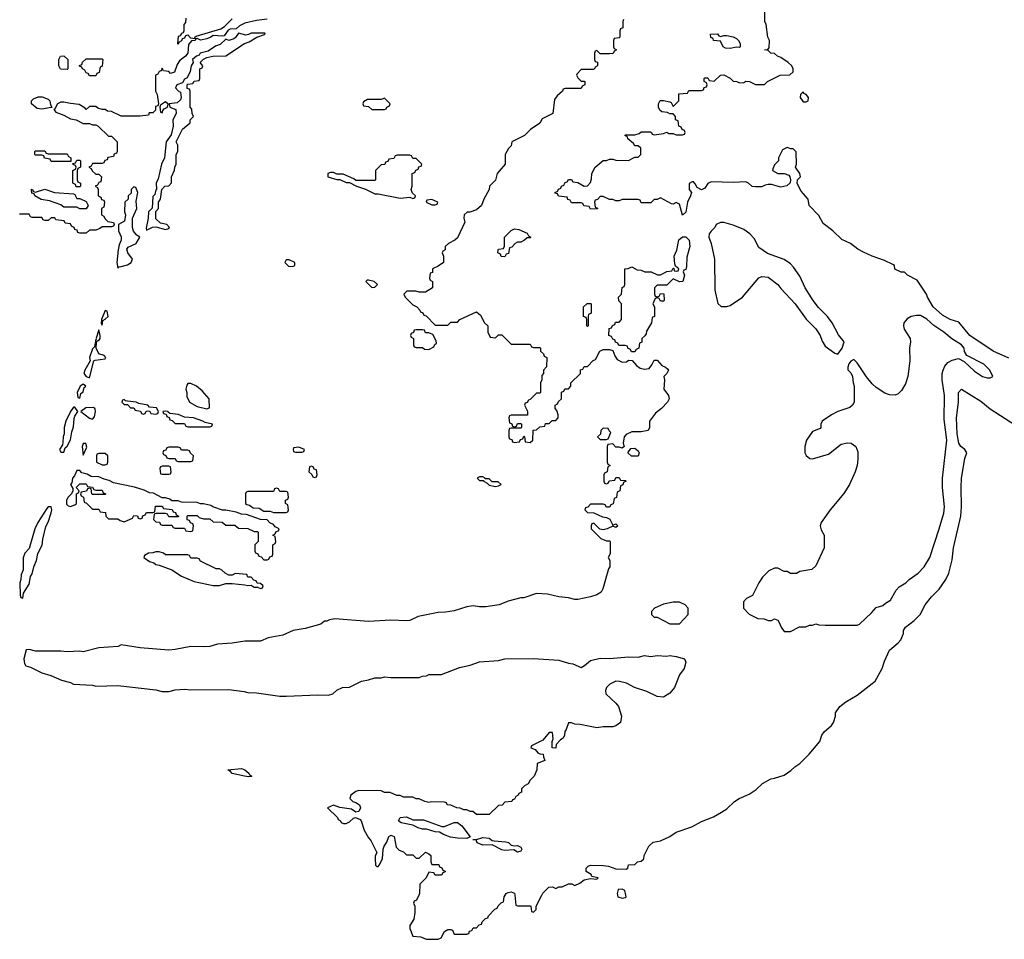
# Model space of a CAD drawing. Header units: inches. Extents: x 2792272 to 2951639, y 860504 to 1033803.
# Tile 50 of 209: x 2820631 to 2826839, y 1009722 to 1015521. Entities that reach past the tile are written whole.
import ezdxf

# ---------------------------------------------------------------- set-up
doc = ezdxf.new("R2010")
doc.units = ezdxf.units.IN
doc.header["$MEASUREMENT"] = 0
doc.layers.add('C8020', color=7, linetype='Continuous')
doc.layers.add('C8021', color=7, linetype='Continuous')

msp = doc.modelspace()

# ---------------------------------------------------------------- linework, layer by layer
at = {"layer": 'C8020', "color": 4, "elevation": 12}
for points in [[(2823147.1, 1010000), (2823131.6, 1009968.4), (2823118, 1009962), (2823114, 1009950), (2823122, 1009930), (2823122, 1009890), (2823114.8, 1009850), (2823091.3, 1009810), (2823091.3, 1009790), (2823110, 1009742), (2823156.9, 1009736.9), (2823196.4, 1009723.6), (2823270, 1009722), (2823288.4, 1009731.6), (2823309.4, 1009770.6), (2823330, 1009784.7), (2823350, 1009784.7), (2823358.8, 1009778.8), (2823370, 1009754), (2823450, 1009754), (2823462, 1009758), (2823467.3, 1009772.7), (2823482, 1009778), (2823490, 1009794), (2823510, 1009794), (2823527.3, 1009812.7), (2823542, 1009818), (2823547.3, 1009832.7), (2823567.3, 1009852.7), (2823582, 1009858), (2823586, 1009870), (2823627.3, 1009912.7), (2823642, 1009918), (2823647.3, 1009932.7), (2823667.3, 1009952.7), (2823682, 1009958), (2823686, 1009990), (2823692, 1010000)], [(2823751.5, 1010000), (2823758, 1009938), (2823770, 1009934), (2823850, 1009934), (2823854, 1009930), (2823858, 1009898), (2823870, 1009894), (2823886, 1009910), (2823886, 1009930), (2823922.7, 1010000)], [(2824400, 1010000), (2824402, 1009990), (2824430, 1009981), (2824450, 1009986), (2824455.3, 1009990), (2824453, 1010000)]]:
    msp.add_lwpolyline(points, dxfattribs=at)
at = {"layer": 'C8021', "color": 4, "elevation": 12}
for points in [[(2826866.5, 1013386.5), (2826769.2, 1013430), (2826621.2, 1013530), (2826552.5, 1013612.5), (2826498, 1013630), (2826450, 1013657.2), (2826389.2, 1013710), (2826355.3, 1013770), (2826348.7, 1013790), (2826290, 1013878), (2826229.1, 1013909.1), (2826210, 1013928), (2826188.9, 1013928.9), (2826148.4, 1013948.4), (2826146, 1013970), (2826136.4, 1013976.4), (2826083.1, 1014003.1), (2826006, 1014030), (2825950, 1014055.3), (2825914.6, 1014074.6), (2825868.9, 1014108.9), (2825814.6, 1014134.6), (2825758, 1014190), (2825696.4, 1014236.4), (2825670, 1014286), (2825608.4, 1014348.4), (2825602, 1014390), (2825558.7, 1014438.7), (2825540.9, 1014470), (2825533.2, 1014490), (2825534, 1014510), (2825552.7, 1014530), (2825548.7, 1014550), (2825522, 1014590), (2825528, 1014610), (2825527.3, 1014687.3), (2825507.3, 1014707.3), (2825492.7, 1014707.3), (2825470, 1014715.3), (2825439.6, 1014700.4), (2825414, 1014650), (2825414, 1014630), (2825390, 1014606), (2825379.6, 1014580.4), (2825378, 1014570), (2825410, 1014551.3), (2825450, 1014551), (2825479.9, 1014539.9), (2825487.3, 1014530), (2825491.3, 1014510), (2825488, 1014492), (2825467, 1014473), (2825430, 1014463.7), (2825370, 1014482), (2825350, 1014482), (2825330, 1014478), (2825310, 1014466), (2825270, 1014466), (2825248.4, 1014468.4), (2825226, 1014490), (2825210, 1014498), (2825130, 1014494), (2824990, 1014498), (2824970, 1014488), (2824950, 1014458), (2824930, 1014448.7), (2824903.1, 1014463.1), (2824890, 1014486), (2824878, 1014498), (2824870, 1014498), (2824852.7, 1014487.3), (2824852, 1014450), (2824866, 1014430), (2824861, 1014410), (2824840.7, 1014370), (2824830, 1014306), (2824810, 1014288), (2824790, 1014358), (2824770, 1014368), (2824750, 1014358), (2824740.4, 1014360.4), (2824670, 1014398), (2824650, 1014386), (2824630, 1014386), (2824610, 1014366), (2824550, 1014366), (2824542, 1014382), (2824530, 1014386), (2824430, 1014386), (2824410, 1014378), (2824390, 1014378), (2824370, 1014386), (2824350, 1014386), (2824310, 1014406), (2824290, 1014406), (2824272.7, 1014387.3), (2824258, 1014382), (2824254, 1014370), (2824258, 1014338), (2824272.7, 1014332.7), (2824272.7, 1014327.3), (2824230, 1014326), (2824222, 1014342), (2824187.3, 1014347.3), (2824182, 1014362), (2824170, 1014366), (2824110, 1014366), (2824102, 1014382), (2824087.3, 1014387.3), (2824082, 1014402), (2824027.3, 1014407.3), (2824022, 1014422), (2824007.3, 1014427.3), (2824007.3, 1014432.7), (2824022, 1014438), (2824027.3, 1014452.7), (2824042, 1014458), (2824046, 1014470), (2824062, 1014478), (2824070, 1014494), (2824082, 1014498), (2824090, 1014514), (2824110, 1014514), (2824118, 1014498), (2824150, 1014494), (2824190, 1014472), (2824210, 1014474), (2824230, 1014494), (2824236.4, 1014516.4), (2824238, 1014550), (2824258, 1014590), (2824310, 1014632), (2824330, 1014632), (2824350, 1014642), (2824370, 1014642), (2824390, 1014634), (2824470, 1014632), (2824510, 1014654), (2824530, 1014654), (2824546, 1014670), (2824546, 1014710), (2824530, 1014726), (2824510, 1014726), (2824500.4, 1014740.4), (2824466, 1014770), (2824462, 1014782), (2824446, 1014790), (2824450, 1014794), (2824510, 1014794), (2824536.4, 1014803.6), (2824550, 1014814), (2824607.3, 1014812.7), (2824614, 1014810), (2824618, 1014798), (2824630, 1014794), (2824690, 1014802), (2824710, 1014812), (2824723.6, 1014803.6), (2824750, 1014802), (2824770, 1014794), (2824810, 1014794), (2824822, 1014798), (2824826, 1014810), (2824822, 1014822), (2824807.3, 1014827.3), (2824802, 1014842), (2824786, 1014850), (2824782, 1014882), (2824766, 1014890), (2824766, 1014910), (2824750, 1014926), (2824730, 1014926), (2824715.3, 1014935.3), (2824680.4, 1014940.4), (2824666, 1014950), (2824658, 1014970), (2824658, 1014990), (2824668, 1015012), (2824690, 1015012), (2824730, 1015002), (2824738, 1014998), (2824750, 1014974), (2824786, 1015010), (2824787.3, 1015052.7), (2824842, 1015058), (2824850, 1015074), (2824930, 1015074), (2824942, 1015078), (2824947.3, 1015092.7), (2824962, 1015098), (2824966, 1015110), (2824962, 1015122), (2824946, 1015130), (2824946, 1015150), (2824950, 1015154), (2824970, 1015154), (2824978, 1015138), (2825010, 1015134), (2825048.4, 1015171.6), (2825070, 1015172), (2825110, 1015152), (2825130, 1015132), (2825151.6, 1015131.6), (2825170, 1015122), (2825196.4, 1015123.6), (2825210, 1015134), (2825231.6, 1015131.6), (2825270, 1015112), (2825327.3, 1015112.7), (2825346, 1015130), (2825426, 1015170), (2825487.3, 1015172.7), (2825507.3, 1015192.7), (2825508, 1015210), (2825498, 1015230), (2825475.3, 1015250), (2825430, 1015282), (2825408, 1015290), (2825390, 1015308), (2825366, 1015310), (2825350, 1015326), (2825326, 1015330), (2825347.3, 1015332.7), (2825356.4, 1015343.6), (2825358, 1015390), (2825348, 1015410), (2825338, 1015490), (2825328, 1015510), (2825328, 1015570)], [(2822190, 1015524.9), (2822123.7, 1015516.3), (2822050, 1015498.8), (2822017.5, 1015482.5), (2821996, 1015464), (2821958.6, 1015461.4), (2821945.6, 1015454.4), (2821920.4, 1015419.6), (2821910, 1015416), (2821850, 1015421), (2821835.3, 1015410), (2821810, 1015400.7), (2821770, 1015392), (2821750, 1015402), (2821740.4, 1015399.6), (2821738, 1015390), (2821713.6, 1015386.4), (2821695.1, 1015364.9), (2821691.3, 1015308.7), (2821676, 1015290), (2821639.3, 1015260.7), (2821622.5, 1015237.5), (2821606, 1015190), (2821582, 1015182), (2821570, 1015194), (2821538, 1015198), (2821530, 1015214), (2821522, 1015198), (2821510, 1015194), (2821502, 1015178), (2821486, 1015170), (2821486, 1015070), (2821498, 1015050), (2821506, 1014990), (2821502, 1014978), (2821487.3, 1014972.7), (2821486, 1014950), (2821470, 1014934), (2821447.3, 1014932.7), (2821442, 1014918), (2821390, 1014912), (2821270, 1014912), (2821210, 1014942), (2821183.6, 1014943.6), (2821170, 1014954), (2821150, 1014954), (2821123.6, 1014963.6), (2821110, 1014974), (2821070, 1014974), (2821050, 1014954), (2821043.6, 1014963.6), (2821006, 1014986), (2820950, 1014991.3), (2820910, 1015001), (2820890, 1015001), (2820869.1, 1014990.9), (2820850, 1014954), (2820846, 1014954), (2820858, 1014938), (2820910, 1014919), (2820950, 1014895.3), (2820986, 1014890), (2821030, 1014866), (2821070, 1014866), (2821090, 1014858), (2821110, 1014858), (2821126, 1014850), (2821190, 1014786), (2821210, 1014786), (2821246, 1014750), (2821246, 1014690), (2821242, 1014678), (2821227.3, 1014672.7), (2821222, 1014658), (2821187.3, 1014652.7), (2821182, 1014638), (2821167.3, 1014632.7), (2821162, 1014618), (2821150, 1014614), (2821090, 1014614), (2821082, 1014598), (2821066, 1014590), (2821082, 1014582), (2821087.3, 1014567.3), (2821110, 1014546), (2821130, 1014546), (2821146, 1014530), (2821142, 1014498), (2821130, 1014494), (2821122, 1014478), (2821106, 1014470), (2821122, 1014462), (2821126, 1014450), (2821126, 1014410), (2821142, 1014402), (2821147.3, 1014387.3), (2821162, 1014382), (2821166, 1014370), (2821162, 1014338), (2821146, 1014330), (2821146, 1014290), (2821162, 1014282), (2821167.3, 1014267.3), (2821187.3, 1014247.3), (2821222, 1014242), (2821226, 1014230), (2821222, 1014218), (2821210, 1014214), (2821150, 1014214), (2821136.4, 1014203.6), (2821110, 1014194), (2821070, 1014194), (2821050, 1014174), (2821010, 1014174), (2820998, 1014178), (2820992.7, 1014192.7), (2820978, 1014198), (2820974, 1014210), (2820958, 1014218), (2820950, 1014234), (2820918, 1014238), (2820911.6, 1014251.6), (2820858, 1014258), (2820851.6, 1014271.6), (2820828.4, 1014271.6), (2820810, 1014254), (2820790, 1014254), (2820778, 1014258), (2820770, 1014274), (2820710, 1014274), (2820698, 1014278), (2820690, 1014294), (2820630, 1014294)], [(2824438, 1015522), (2824434, 1015510), (2824434, 1015470), (2824418, 1015462), (2824414, 1015450), (2824414, 1015410), (2824410, 1015406), (2824378, 1015402), (2824374, 1015390), (2824374, 1015350), (2824378, 1015338), (2824394, 1015330), (2824378, 1015322), (2824371.6, 1015308.4), (2824350, 1015306), (2824290, 1015306), (2824270, 1015326), (2824258, 1015322), (2824254, 1015310), (2824254, 1015270), (2824258, 1015258), (2824272.7, 1015252.7), (2824274, 1015230), (2824258, 1015222), (2824254, 1015210), (2824247.3, 1015207.3), (2824170, 1015206), (2824143.6, 1015176.4), (2824142, 1015170), (2824150, 1015154), (2824170, 1015134), (2824190, 1015134), (2824194, 1015130), (2824194, 1015110), (2824178, 1015102), (2824170, 1015086), (2824070, 1015086), (2824058, 1015082), (2824054, 1015070), (2824019.6, 1015040.4), (2824003.6, 1015016.4), (2823991.1, 1014928.9), (2823925.4, 1014894.6), (2823910.8, 1014869.2), (2823851.6, 1014828.4), (2823814, 1014790), (2823734, 1014750), (2823730, 1014726), (2823711.6, 1014708.4), (2823692, 1014670), (2823691.3, 1014610), (2823642, 1014550), (2823630, 1014508), (2823592, 1014470), (2823591.3, 1014450), (2823558, 1014390), (2823542, 1014350), (2823510, 1014322), (2823468, 1014308), (2823452, 1014308), (2823434, 1014290), (2823432, 1014270), (2823436.9, 1014243.1), (2823390, 1014146), (2823374, 1014130), (2823334, 1014110), (2823314, 1014090), (2823314, 1014070), (2823298, 1014062), (2823294, 1014050), (2823302, 1014030), (2823302, 1013990), (2823270, 1013966), (2823234, 1013950), (2823232.7, 1013927.3), (2823218, 1013922), (2823214, 1013890), (2823218, 1013878), (2823234, 1013870), (2823234, 1013830), (2823190, 1013802), (2823150, 1013802), (2823128.4, 1013808.4), (2823071.6, 1013808.4), (2823052, 1013790), (2823062, 1013770), (2823085.4, 1013745.4), (2823110, 1013722), (2823134, 1013710), (2823154, 1013690), (2823158, 1013678), (2823172.7, 1013672.7), (2823178, 1013658), (2823192.7, 1013652.7), (2823250, 1013594), (2823330, 1013594), (2823350, 1013614), (2823390, 1013614), (2823406, 1013630), (2823510, 1013678), (2823536.9, 1013656.9), (2823562, 1013610), (2823582, 1013590), (2823582, 1013550), (2823598, 1013518), (2823630, 1013514), (2823650, 1013534), (2823670, 1013534), (2823730, 1013474), (2823850, 1013474), (2823858, 1013458), (2823870, 1013454), (2823910, 1013454), (2823914, 1013450), (2823914, 1013430), (2823932.7, 1013412.7), (2823938, 1013398), (2823954, 1013390), (2823952.7, 1013332.7), (2823934, 1013310), (2823934, 1013290), (2823923.6, 1013276.4), (2823922, 1013250), (2823914, 1013230), (2823914, 1013170), (2823910, 1013166), (2823890, 1013166), (2823850, 1013126), (2823838, 1013122), (2823830, 1013106), (2823818, 1013102), (2823814, 1013090), (2823831.6, 1013051.6), (2823832.7, 1013027.3), (2823730, 1013026), (2823718, 1013022), (2823714, 1013010), (2823718, 1012978), (2823732.7, 1012972.7), (2823738, 1012958), (2823750, 1012954), (2823762, 1012958), (2823770, 1012974), (2823790, 1012974), (2823794, 1012970), (2823794, 1012950), (2823790, 1012946), (2823730, 1012946), (2823718, 1012942), (2823714, 1012930), (2823714, 1012890), (2823718, 1012878), (2823732.7, 1012872.7), (2823738, 1012858), (2823750, 1012854), (2823782, 1012858), (2823787.3, 1012872.7), (2823802, 1012878), (2823810, 1012894), (2823814, 1012890), (2823818, 1012858), (2823850, 1012854), (2823866, 1012870), (2823867.3, 1012932.7), (2823890, 1012934), (2823910, 1012954), (2823942, 1012958), (2823946, 1012974), (2823970, 1012974), (2823987.3, 1012992.7), (2824010, 1012994), (2824026, 1013010), (2824026, 1013030), (2824016.4, 1013056.4), (2824006, 1013070), (2824006, 1013090), (2824022, 1013098), (2824027.3, 1013112.7), (2824046, 1013130), (2824047.3, 1013172.7), (2824062, 1013178), (2824067.3, 1013192.7), (2824090, 1013194), (2824106, 1013210), (2824106, 1013230), (2824166, 1013290), (2824167.3, 1013312.7), (2824182, 1013318), (2824190, 1013334), (2824210, 1013334), (2824247.3, 1013372.7), (2824262, 1013378), (2824288, 1013430), (2824310, 1013442), (2824350, 1013442), (2824370, 1013434), (2824382, 1013402), (2824398, 1013378), (2824430, 1013362), (2824456.4, 1013363.6), (2824470, 1013374), (2824492.7, 1013372.7), (2824519.6, 1013339.6), (2824542.8, 1013322.8), (2824570, 1013318), (2824599, 1013321), (2824616.4, 1013343.6), (2824630, 1013374), (2824650, 1013374), (2824679.8, 1013339.8), (2824702, 1013330), (2824717.3, 1013317.3), (2824721, 1013310), (2824710.8, 1013290), (2824691.3, 1013270), (2824696, 1013250), (2824691.3, 1013190), (2824722, 1013150), (2824724.7, 1013130), (2824716, 1013110), (2824678, 1013070), (2824639.8, 1013040.2), (2824602, 1012990), (2824602, 1012950), (2824594, 1012930), (2824550, 1012922), (2824490, 1012922), (2824454.4, 1012905.6), (2824441, 1012890), (2824436, 1012850), (2824442, 1012830), (2824430, 1012818), (2824410, 1012826), (2824390, 1012826), (2824370, 1012846), (2824338, 1012842), (2824334, 1012830), (2824334, 1012730), (2824338, 1012718), (2824354, 1012710), (2824338, 1012702), (2824334, 1012670), (2824318, 1012662), (2824314, 1012650), (2824314, 1012610), (2824318, 1012598), (2824330, 1012594), (2824342, 1012598), (2824347.3, 1012612.7), (2824382, 1012618), (2824390, 1012634), (2824410, 1012634), (2824418, 1012618), (2824450, 1012614), (2824454, 1012610), (2824438, 1012602), (2824432.7, 1012587.3), (2824418, 1012582), (2824414, 1012550), (2824398, 1012542), (2824392.7, 1012507.3), (2824378, 1012502), (2824372.7, 1012467.3), (2824358, 1012462), (2824350, 1012446), (2824330, 1012446), (2824322, 1012462), (2824310, 1012466), (2824230, 1012466), (2824212.7, 1012447.3), (2824198, 1012442), (2824194, 1012430), (2824210, 1012414), (2824250, 1012412), (2824305.4, 1012385.4), (2824330, 1012382), (2824351.1, 1012371.1), (2824370, 1012334), (2824390, 1012342), (2824402, 1012330), (2824390, 1012318), (2824370, 1012328), (2824334, 1012310), (2824310, 1012304), (2824288, 1012308), (2824250, 1012346), (2824238, 1012342), (2824234, 1012330), (2824234, 1012310), (2824294, 1012250), (2824330, 1012234), (2824350, 1012234), (2824354, 1012230), (2824352.7, 1012152.7), (2824342, 1012130), (2824352, 1012110), (2824351.3, 1012070), (2824342.8, 1012057.2), (2824307.1, 1011932.9), (2824296, 1011910), (2824270, 1011894), (2824230, 1011881.2), (2824150, 1011863.7), (2824130, 1011864.5), (2824090, 1011876), (2824030, 1011881.2), (2823958, 1011898), (2823890, 1011902), (2823810, 1011875.3), (2823790, 1011875.3), (2823710, 1011854), (2823654, 1011830), (2823570, 1011818), (2823530, 1011818), (2823490, 1011825.2), (2823450, 1011819.3), (2823370, 1011793.2), (2823315.9, 1011784.1), (2823270, 1011782.7), (2823143.4, 1011756.6), (2823090, 1011733.2), (2823070, 1011729.3), (2822970, 1011735.1), (2822830, 1011727), (2822616.9, 1011743.1), (2822583.6, 1011736.4), (2822567.3, 1011727.3), (2822552.7, 1011727.3), (2822530, 1011708.7), (2822430, 1011682), (2822354, 1011670), (2822290, 1011639), (2822198, 1011622), (2822150, 1011601.2), (2822050, 1011601.2), (2821970, 1011589.2), (2821876.9, 1011583.1), (2821830, 1011569), (2821790, 1011565.2), (2821710, 1011569), (2821610, 1011549.2), (2821570, 1011546), (2821390, 1011559), (2821270, 1011578), (2821250.9, 1011569.1), (2821130, 1011559), (2821030, 1011535.3), (2821010, 1011539), (2820930, 1011534), (2820890, 1011539), (2820730, 1011539), (2820690, 1011548.7), (2820672, 1011548), (2820657.3, 1011490), (2820660.7, 1011460.7), (2820670, 1011446), (2820698, 1011438), (2820770, 1011402.8), (2820826.4, 1011386.4), (2820895.3, 1011355.3), (2820950, 1011341), (2820970, 1011331.3), (2821090, 1011324.7), (2821110, 1011318), (2821250, 1011322.8), (2821490, 1011294.8), (2821530, 1011284.7), (2821570, 1011284.7), (2821610, 1011294.8), (2821670, 1011298.8), (2821710, 1011294.8), (2821950, 1011297.3), (2822045.4, 1011285.4), (2822070, 1011278), (2822123.1, 1011276.9), (2822270, 1011256), (2822310, 1011254.8), (2822510, 1011264), (2822578, 1011262), (2822606, 1011270), (2822630, 1011294), (2822666, 1011310), (2822710, 1011312), (2822786, 1011350), (2822830, 1011358), (2822870, 1011371.3), (2822910, 1011371.3), (2822930, 1011378), (2822970, 1011372), (2823150, 1011372), (2823170, 1011382), (2823196.4, 1011383.6), (2823210, 1011392), (2823290, 1011391.3), (2823403.2, 1011436.8), (2823470, 1011450.8), (2823530, 1011470.6), (2823650, 1011480.7), (2823690, 1011490.7), (2823870, 1011493.4), (2824030, 1011482.8), (2824090, 1011462.8), (2824118.8, 1011458.8), (2824170, 1011436), (2824191.9, 1011448.1), (2824230, 1011481), (2824290, 1011494), (2824350, 1011493), (2824470, 1011503.8), (2824530, 1011501), (2824570, 1011511), (2824610, 1011506), (2824650, 1011511), (2824710, 1011506.8), (2824730, 1011510.8), (2824770, 1011506), (2824822, 1011490), (2824830.8, 1011470), (2824821, 1011430), (2824790.6, 1011389.4), (2824758.8, 1011310), (2824730, 1011274), (2824690, 1011249.2), (2824650, 1011254), (2824584.1, 1011284.1), (2824508, 1011310), (2824456.5, 1011336.5), (2824411.6, 1011348.4), (2824390, 1011348.7), (2824352, 1011330), (2824331.1, 1011308.9), (2824324.7, 1011290), (2824326, 1011270), (2824390, 1011211), (2824406, 1011190), (2824426, 1011130), (2824418, 1011090), (2824390, 1011068.7), (2824370, 1011062), (2824310, 1011062), (2824270, 1011055.3), (2824163.6, 1011076.4), (2824130, 1011078), (2824110, 1011086), (2824090, 1011086), (2824076, 1011044), (2824066.8, 1011033.2), (2824066, 1011010), (2824058, 1010990), (2824040.7, 1010979.3), (2824014, 1010950), (2824010, 1010928), (2823988.7, 1010930), (2823988, 1010970), (2823994.6, 1010985.4), (2823990, 1011026), (2823970, 1011026), (2823930, 1010978), (2823858, 1010942), (2823854, 1010930), (2823879.8, 1010919.8), (2823898, 1010898), (2823911, 1010891), (2823932, 1010890), (2823932.7, 1010872.7), (2823942, 1010850), (2823894, 1010830), (2823892, 1010790), (2823874, 1010750), (2823850, 1010726), (2823836.9, 1010703.1), (2823814, 1010690), (2823794, 1010670), (2823794, 1010650), (2823778, 1010642), (2823774, 1010630), (2823758, 1010622), (2823750, 1010606), (2823738, 1010602), (2823734, 1010590), (2823690, 1010586), (2823672.7, 1010567.3), (2823650, 1010566), (2823590, 1010508), (2823510, 1010509), (2823487.3, 1010527.3), (2823470, 1010528), (2823450, 1010538), (2823430, 1010538), (2823408.7, 1010548.7), (2823386, 1010550), (2823348, 1010568), (2823326, 1010570), (2823322, 1010582), (2823310, 1010586), (2823228, 1010588), (2823210, 1010584), (2823186, 1010590), (2823148.7, 1010608.7), (2823131.3, 1010608.7), (2823110, 1010618), (2823050, 1010618), (2823030, 1010628), (2823008.9, 1010628.9), (2822967.3, 1010647.3), (2822930, 1010648.7), (2822910, 1010658), (2822770, 1010659.3), (2822750, 1010654), (2822718, 1010630), (2822711.3, 1010610), (2822730.7, 1010590.7), (2822750, 1010584.9), (2822773.4, 1010570), (2822778.8, 1010550), (2822770, 1010528.7), (2822750, 1010524), (2822722.7, 1010542.7), (2822650, 1010553.6), (2822610, 1010568.7), (2822572, 1010550), (2822634, 1010490), (2822638, 1010478), (2822654, 1010470), (2822658, 1010458), (2822672.7, 1010452.7), (2822690, 1010452), (2822710, 1010462), (2822734.6, 1010485.4), (2822748.9, 1010491.1), (2822778, 1010478), (2822784.7, 1010470), (2822802, 1010410), (2822830, 1010362), (2822845.4, 1010345.4), (2822882, 1010270), (2822872.7, 1010247.3), (2822872, 1010230), (2822874, 1010190), (2822882, 1010182), (2822890, 1010182), (2822898, 1010190), (2822918, 1010230), (2822922, 1010290), (2822928.7, 1010310), (2822944.7, 1010335.3), (2822958, 1010370), (2822970, 1010378), (2822990.9, 1010370.9), (2823003.6, 1010303.6), (2823023.6, 1010283.6), (2823050, 1010274), (2823070, 1010254), (2823110, 1010254), (2823130, 1010234), (2823150, 1010234), (2823190, 1010272), (2823210, 1010262), (2823222, 1010250), (2823222, 1010210), (2823230, 1010194), (2823272.7, 1010192.7), (2823278, 1010178), (2823292.7, 1010172.7), (2823298, 1010158), (2823312.7, 1010152.7), (2823312.7, 1010147.3), (2823298, 1010142), (2823290, 1010126), (2823250, 1010126), (2823242, 1010142), (2823210, 1010146), (2823194, 1010110), (2823154, 1010070), (2823152, 1010010), (2823147.1, 1010000)], [(2821678, 1015530), (2821676.4, 1015503.6), (2821666, 1015490), (2821666, 1015450), (2821662, 1015438), (2821650, 1015434), (2821642, 1015418), (2821630, 1015414), (2821626, 1015370), (2821630, 1015366), (2821638, 1015382), (2821654, 1015390), (2821658, 1015402), (2821672.7, 1015407.3), (2821678, 1015422), (2821690, 1015426), (2821707.3, 1015407.3), (2821738, 1015402), (2821734, 1015410), (2821743.6, 1015416.4), (2821898, 1015462), (2821922, 1015478), (2821970, 1015526)], [(2823922.7, 1010000), (2823930, 1010014), (2823966, 1010050), (2823990, 1010052), (2824010, 1010042), (2824030, 1010052), (2824050, 1010052), (2824090, 1010071.3), (2824111.1, 1010071.1), (2824130, 1010062), (2824163.1, 1010076.9), (2824190, 1010096), (2824230, 1010104.7), (2824270, 1010102), (2824274.6, 1010105.4), (2824278, 1010110), (2824238, 1010118), (2824234, 1010130), (2824202.7, 1010150), (2824202, 1010170), (2824215.9, 1010184.1), (2824230, 1010190.3), (2824310, 1010187.4), (2824342.8, 1010182.8), (2824390, 1010166.4), (2824455.3, 1010164.7), (2824466, 1010170), (2824468.4, 1010191.6), (2824510, 1010194), (2824526, 1010210), (2824550, 1010214), (2824566, 1010230), (2824568, 1010250), (2824598, 1010310), (2824624.7, 1010335.3), (2824670, 1010342), (2824730, 1010371.3), (2824770, 1010398), (2824869.1, 1010430.9), (2824930, 1010464.7), (2825004.7, 1010495.3), (2825056.5, 1010523.5), (2825090, 1010544.7), (2825138, 1010590), (2825168, 1010610), (2825230, 1010638), (2825273.6, 1010666.4), (2825314.6, 1010705.4), (2825365.6, 1010734.4), (2825390, 1010738), (2825450, 1010758), (2825493.6, 1010786.4), (2825518, 1010810), (2825550, 1010831.3), (2825608.7, 1010890), (2825675.3, 1010970), (2825688.7, 1011010), (2825702, 1011030), (2825748.7, 1011070), (2825762, 1011090), (2825774, 1011130), (2825775.3, 1011150), (2825802, 1011190), (2825840.2, 1011219.8), (2825910, 1011261), (2826024, 1011350), (2826069.3, 1011430), (2826083.3, 1011476.7), (2826114.5, 1011545.5), (2826170, 1011590.8), (2826186, 1011610), (2826202.7, 1011650), (2826204, 1011670), (2826215.3, 1011690), (2826270, 1011731.3), (2826308.7, 1011770), (2826339, 1011830), (2826378.6, 1011881.4), (2826429, 1011930), (2826470, 1011991.3), (2826489.2, 1012030), (2826510, 1012114), (2826519.3, 1012190), (2826564.5, 1012390), (2826569.5, 1012450), (2826566, 1012570), (2826569.3, 1012630), (2826590, 1012754), (2826602, 1012790), (2826589, 1012810), (2826565.2, 1012830), (2826552.7, 1012850), (2826542.4, 1012910), (2826538, 1013010), (2826549.3, 1013110), (2826549.2, 1013170), (2826568.9, 1013191.1), (2826690, 1013114.8), (2826750, 1013066.8), (2827010, 1012898.8)], [(2823692, 1010000), (2823698, 1010010), (2823710, 1010018), (2823730, 1010022), (2823750, 1010014), (2823751.5, 1010000)], [(2824453, 1010000), (2824446, 1010030), (2824430, 1010038), (2824404.7, 1010035.3), (2824398, 1010010), (2824400, 1010000)]]:
    msp.add_lwpolyline(points, dxfattribs=at)
at = {"layer": 'C8021', "color": 4}
for points, elevation in [([(2822176.4, 1015436.4), (2822090, 1015436.2), (2822073.7, 1015426.3), (2822055.9, 1015424.1), (2822010, 1015435.3), (2821992.3, 1015407.7), (2821980.4, 1015399.6), (2821950, 1015389.3), (2821930, 1015398), (2821895.6, 1015364.4), (2821866.1, 1015353.9), (2821818, 1015322), (2821767.7, 1015310), (2821762.8, 1015297.2), (2821746, 1015290), (2821720.7, 1015270), (2821724, 1015250), (2821711.3, 1015230), (2821705.5, 1015194.5), (2821686.4, 1015153.6), (2821670, 1015146), (2821658, 1015122), (2821622, 1015110), (2821612, 1015090), (2821630, 1015072), (2821644.7, 1015064.7), (2821648, 1015030), (2821644.9, 1015015.1), (2821623.8, 1014996.2), (2821574, 1014990), (2821578, 1014970), (2821614.4, 1014954.4), (2821617.3, 1014930), (2821597.1, 1014890), (2821597.3, 1014850), (2821585.2, 1014794.8), (2821554.8, 1014750), (2821543.7, 1014650), (2821524.6, 1014610), (2821503.4, 1014516.6), (2821491.3, 1014490), (2821494, 1014450), (2821490, 1014448), (2821482, 1014418), (2821470, 1014406), (2821466.8, 1014333.2), (2821442.8, 1014310), (2821440.7, 1014270), (2821427.1, 1014207.1), (2821430, 1014194), (2821468.4, 1014211.6), (2821490, 1014214), (2821550, 1014198), (2821570, 1014204.7), (2821575.3, 1014210), (2821558, 1014230), (2821518, 1014238), (2821490, 1014266), (2821488, 1014312), (2821506, 1014330), (2821506, 1014370), (2821518, 1014390), (2821526, 1014450), (2821546, 1014470), (2821570, 1014474), (2821587.3, 1014492.7), (2821588, 1014530), (2821607.3, 1014572.7), (2821608.4, 1014591.6), (2821618, 1014610), (2821618, 1014670), (2821628, 1014690), (2821628, 1014730), (2821618, 1014750), (2821658, 1014830), (2821706, 1014870), (2821706, 1014890), (2821726, 1014910), (2821718, 1014930), (2821716.4, 1014956.4), (2821706, 1014970), (2821706, 1015070), (2821702, 1015082), (2821687.3, 1015087.3), (2821686, 1015110), (2821690, 1015114), (2821722, 1015118), (2821730, 1015134), (2821762, 1015138), (2821766, 1015150), (2821766, 1015210), (2821782, 1015218), (2821786, 1015230), (2821768, 1015250), (2821788.7, 1015271.3), (2821810, 1015282), (2821849.1, 1015290.9), (2821930, 1015292), (2822048, 1015370), (2822078, 1015382), (2822126, 1015410), (2822173.6, 1015426.4), (2822178, 1015430)], 12), ([(2825050, 1015414), (2825070, 1015422), (2825090, 1015422), (2825130, 1015412), (2825150, 1015402), (2825162, 1015390), (2825174, 1015370), (2825174, 1015350), (2825170, 1015346), (2825150, 1015348), (2825110, 1015338), (2825080.4, 1015340.4), (2825066, 1015350), (2825050, 1015386), (2825006, 1015390), (2825002, 1015402), (2824988.4, 1015408.4), (2824986, 1015430), (2825030, 1015432), (2825038, 1015418)], 12), ([(2820930, 1015206), (2820888.4, 1015208.4), (2820878, 1015230), (2820878, 1015270), (2820888.4, 1015291.6), (2820910, 1015292), (2820934, 1015270), (2820934, 1015210)], 12), ([(2821070, 1015166), (2821062, 1015182), (2821050, 1015186), (2821042, 1015202), (2821026, 1015210), (2821022, 1015222), (2821007.3, 1015227.3), (2821007.3, 1015232.7), (2821022, 1015238), (2821027.3, 1015252.7), (2821050, 1015274), (2821150, 1015274), (2821154, 1015270), (2821151.6, 1015228.4), (2821138, 1015222), (2821132.7, 1015187.3), (2821118, 1015182), (2821110, 1015166)], 12), ([(2820770, 1014957), (2820741.5, 1014961.5), (2820706, 1014990), (2820706, 1015010), (2820718, 1015022), (2820746.8, 1015033.2), (2820773.2, 1015033.2), (2820810, 1015018.8), (2820821, 1015010), (2820824.7, 1014984.7), (2820834, 1014970), (2820834, 1014966), (2820830, 1014966)], 12), ([(2822930, 1015026), (2822910, 1015018), (2822823.6, 1015016.4), (2822798, 1015002), (2822794, 1014990), (2822798, 1014978), (2822830, 1014974), (2822850, 1014954), (2822930, 1014954), (2822942, 1014958), (2822946, 1014970), (2822962, 1014978), (2822966, 1014990)], 12), ([(2825570, 1015066), (2825554, 1015050), (2825552, 1015030), (2825570, 1015002), (2825590, 1015002.8), (2825602, 1015010), (2825604, 1015030), (2825590, 1015048.7), (2825575.3, 1015055.3)], 12), ([(2821550, 1015002), (2821518, 1014982), (2821514, 1014970), (2821518, 1014938), (2821530, 1014934), (2821532.7, 1014947.3), (2821541.2, 1014958.8), (2821562, 1014970), (2821567.3, 1014987.3)], 12), ([(2820810, 1014674), (2820930, 1014674), (2820938, 1014658), (2820954, 1014650), (2820954, 1014626), (2820950, 1014626), (2820830, 1014626), (2820822, 1014642), (2820787.3, 1014647.3), (2820782, 1014662), (2820770, 1014666), (2820730, 1014666), (2820726, 1014670), (2820726, 1014690), (2820730, 1014694), (2820790, 1014694), (2820798, 1014678)], 12), ([(2823090, 1014666), (2823010, 1014666), (2822998, 1014662), (2822990, 1014646), (2822958, 1014642), (2822952.7, 1014627.3), (2822938, 1014622), (2822932.7, 1014607.3), (2822910, 1014606), (2822874, 1014570), (2822874, 1014510), (2822870, 1014506), (2822750, 1014506), (2822736.4, 1014516.4), (2822670, 1014546), (2822630, 1014546), (2822610, 1014558), (2822590, 1014558), (2822574, 1014550), (2822574, 1014530), (2822630, 1014514), (2822650, 1014514), (2822690, 1014494), (2822710, 1014494), (2822754, 1014470), (2822811.6, 1014451.6), (2822870, 1014422), (2822890, 1014422), (2823030, 1014396), (2823090, 1014402), (2823110, 1014394), (2823122, 1014398), (2823126, 1014410), (2823107.3, 1014427.3), (2823098, 1014450), (2823106, 1014470), (2823106, 1014550), (2823122, 1014558), (2823127.3, 1014572.7), (2823142, 1014578), (2823147.3, 1014592.7), (2823162, 1014598), (2823166, 1014610), (2823130, 1014646), (2823110, 1014646), (2823102, 1014662)], 12), ([(2821010, 1014466), (2820987.3, 1014467.3), (2820982, 1014482), (2820966, 1014490), (2820966, 1014570), (2820982, 1014578), (2820986, 1014590), (2820982, 1014602), (2820967.3, 1014607.3), (2820966, 1014614), (2820982, 1014618), (2820990, 1014634), (2821010, 1014634), (2821014, 1014630), (2821014, 1014590), (2820998, 1014582), (2820994, 1014570), (2820994, 1014510), (2820998, 1014498), (2821014, 1014490), (2821014, 1014470)], 12), ([(2820990, 1014394), (2821010, 1014394), (2821050, 1014374), (2821062, 1014350), (2821050, 1014328.7), (2821009, 1014329), (2820990, 1014338), (2820910, 1014339), (2820890, 1014354), (2820818, 1014378), (2820766, 1014386), (2820726, 1014410), (2820722, 1014422), (2820707.3, 1014427.3), (2820706, 1014450), (2820710, 1014452), (2820718, 1014438), (2820730, 1014434), (2820790, 1014452), (2820850, 1014432), (2820970, 1014422), (2820978, 1014418)], 12), ([(2821350, 1014466), (2821334, 1014450), (2821332.7, 1014427.3), (2821314, 1014410), (2821314, 1014390), (2821294, 1014370), (2821291.3, 1014310), (2821298.8, 1014290), (2821290.7, 1014249.3), (2821254, 1014230), (2821254, 1014190), (2821270.9, 1014150.9), (2821271, 1014130), (2821258, 1014102), (2821250.8, 1014070), (2821242.8, 1013990), (2821250, 1013954), (2821258, 1013962), (2821270, 1013964.7), (2821310, 1013975.8), (2821334.5, 1013990), (2821341.6, 1014010), (2821312, 1014050), (2821305.6, 1014074.4), (2821314, 1014086), (2821364, 1014110), (2821388.7, 1014150), (2821370, 1014161.2), (2821356.3, 1014176.3), (2821348, 1014188), (2821342.4, 1014210), (2821342.7, 1014270), (2821369, 1014330), (2821364, 1014376), (2821375.3, 1014430), (2821362, 1014462)], 12), ([(2823230, 1014386), (2823198, 1014382), (2823194, 1014370), (2823230, 1014354), (2823250, 1014354), (2823262, 1014358), (2823266, 1014370)], 12), ([(2825050, 1014242), (2825022, 1014230), (2825014, 1014210), (2824990, 1014188), (2824978, 1014170), (2824976, 1014150), (2824990.8, 1014110), (2825010.7, 1014010), (2825014.4, 1013814.4), (2825031.6, 1013731.6), (2825052.7, 1013712.7), (2825090, 1013712), (2825110, 1013718), (2825188.7, 1013770), (2825290, 1013892), (2825310, 1013902), (2825350, 1013898), (2825410.7, 1013850.7), (2825430, 1013824.7), (2825521, 1013730), (2825590, 1013631.3), (2825650.6, 1013570.6), (2825678, 1013530), (2825690, 1013494), (2825710, 1013462), (2825770, 1013418), (2825790, 1013412), (2825817.2, 1013450), (2825828.7, 1013490), (2825792.9, 1013532.9), (2825754, 1013610), (2825724, 1013650), (2825666.8, 1013706.8), (2825633.2, 1013750), (2825582.7, 1013830), (2825550, 1013904), (2825510, 1013961.2), (2825490, 1013981.2), (2825450, 1014009.2), (2825346.6, 1014046.6), (2825290, 1014084), (2825261.2, 1014141.2), (2825234, 1014170), (2825197.2, 1014197.2), (2825130, 1014226), (2825070, 1014241.2)], 16), ([(2823690, 1014026), (2823667.3, 1014027.3), (2823662, 1014042), (2823646, 1014050), (2823647.3, 1014067.3), (2823650, 1014074), (2823682, 1014078), (2823687.3, 1014092.7), (2823688, 1014150), (2823729, 1014191), (2823750, 1014201), (2823776.9, 1014196.9), (2823830, 1014174), (2823838, 1014158), (2823854, 1014150), (2823850, 1014146), (2823830, 1014146), (2823814, 1014130), (2823790, 1014118), (2823770, 1014118), (2823754, 1014110), (2823732.7, 1014087.3), (2823718, 1014082), (2823712.7, 1014047.3), (2823698, 1014042)], 12), ([(2824790, 1013868), (2824750, 1013886), (2824710, 1013846), (2824650, 1013846), (2824634, 1013830), (2824634, 1013790), (2824638, 1013778), (2824650, 1013774), (2824662, 1013778), (2824670, 1013794), (2824692.7, 1013792.7), (2824694, 1013750), (2824690, 1013746), (2824670, 1013746), (2824662, 1013762), (2824650, 1013766), (2824638, 1013762), (2824622, 1013730), (2824634, 1013710), (2824634, 1013650), (2824618, 1013642), (2824614, 1013610), (2824583.6, 1013556.4), (2824579.6, 1013540.4), (2824572.7, 1013527.3), (2824554, 1013510), (2824552.7, 1013487.3), (2824538, 1013482), (2824534, 1013450), (2824518, 1013442), (2824510, 1013426), (2824487.3, 1013427.3), (2824482, 1013442), (2824466, 1013450), (2824462, 1013462), (2824447.3, 1013467.3), (2824407.3, 1013467.3), (2824402, 1013482), (2824387.3, 1013487.3), (2824382, 1013502), (2824370, 1013506), (2824362, 1013522), (2824346, 1013530), (2824347.3, 1013572.7), (2824362, 1013578), (2824367.3, 1013592.7), (2824382, 1013598), (2824387.3, 1013612.7), (2824410, 1013614), (2824426, 1013630), (2824426, 1013730), (2824407.3, 1013747.3), (2824406, 1013770), (2824426, 1013790), (2824428.4, 1013831.6), (2824442, 1013838), (2824446, 1013850), (2824446, 1013950), (2824467.3, 1013952.7), (2824490, 1013962), (2824523.6, 1013943.6), (2824550, 1013942), (2824571.6, 1013931.6), (2824611.1, 1013931.1), (2824652.7, 1013912.7), (2824670, 1013912), (2824710, 1013932), (2824742, 1013938), (2824750, 1013954), (2824754, 1013954), (2824758, 1013938), (2824770, 1013934), (2824782, 1013938), (2824786, 1013950), (2824766, 1013966), (2824760.4, 1013980.4), (2824758, 1014030), (2824773.6, 1014066.4), (2824786.8, 1014133.2), (2824809.4, 1014150.6), (2824830, 1014151), (2824851, 1014130), (2824856, 1014090), (2824836.9, 1014023.1), (2824835.3, 1013964.7), (2824830, 1013946), (2824818, 1013942), (2824814, 1013930), (2824822, 1013910), (2824811.3, 1013870)], 12), ([(2822330, 1014006), (2822310, 1014006), (2822302, 1013990), (2822326.4, 1013966.4), (2822350, 1013964.7), (2822366, 1013970), (2822366, 1013990)], 12), ([(2822830, 1013878), (2822822, 1013878), (2822814, 1013870), (2822850, 1013832), (2822870, 1013834), (2822886, 1013850), (2822866, 1013870)], 12), ([(2824210, 1013586), (2824206, 1013590), (2824206, 1013630), (2824202, 1013642), (2824186, 1013650), (2824186, 1013710), (2824208.4, 1013731.6), (2824230, 1013732), (2824234, 1013730), (2824234, 1013670), (2824218, 1013662), (2824214, 1013650), (2824214, 1013590)], 12), ([(2821170, 1013688), (2821146, 1013630), (2821144.7, 1013604.7), (2821150, 1013594), (2821155.3, 1013624.7), (2821170, 1013631.3), (2821188.7, 1013650), (2821182, 1013682)], 12), ([(2826284.5, 1013655.5), (2826250.7, 1013649.3), (2826225.2, 1013634.8), (2826206, 1013610), (2826202.8, 1013590), (2826206.8, 1013570), (2826244.9, 1013510), (2826247.7, 1013490), (2826241.6, 1013450), (2826242, 1013370), (2826230.6, 1013270), (2826215.2, 1013224.8), (2826190, 1013182), (2826170, 1013162), (2826150, 1013154), (2826114.6, 1013154.6), (2826084.7, 1013164.7), (2826030, 1013202), (2826005.2, 1013225.2), (2825969.1, 1013269.1), (2825910, 1013358), (2825890, 1013378), (2825870, 1013368), (2825858, 1013350), (2825852, 1013330), (2825852.7, 1013312.7), (2825870, 1013294), (2825882, 1013270), (2825884.7, 1013230), (2825892, 1013210), (2825892, 1013110), (2825882, 1013090), (2825865.4, 1013074.6), (2825790, 1013049.2), (2825750, 1013029), (2825691.3, 1012990), (2825681, 1012970), (2825682, 1012950), (2825676.9, 1012943.1), (2825630, 1012924), (2825590.8, 1012870), (2825580.7, 1012830), (2825581, 1012790), (2825590, 1012772), (2825612.7, 1012752.7), (2825630, 1012752), (2825730, 1012781), (2825810, 1012844.7), (2825850, 1012852), (2825874, 1012850), (2825902, 1012830), (2825915.3, 1012795.3), (2825916, 1012750), (2825910.8, 1012710), (2825898.8, 1012670), (2825862.8, 1012590), (2825827.9, 1012532.1), (2825741, 1012430), (2825684.7, 1012350), (2825678, 1012330), (2825683.6, 1012303.6), (2825702, 1012270), (2825702, 1012190), (2825650, 1012078), (2825625.4, 1012054.6), (2825550, 1012041.2), (2825528.7, 1012028.7), (2825490, 1012028), (2825470, 1012042), (2825450, 1012042), (2825410, 1012062), (2825390, 1012061.2), (2825354, 1012046), (2825314.4, 1012005.6), (2825291, 1011970), (2825251.1, 1011888.9), (2825214, 1011870), (2825194, 1011850), (2825194, 1011810), (2825230, 1011772), (2825285.4, 1011745.4), (2825323.6, 1011743.6), (2825350, 1011732), (2825370, 1011732), (2825390, 1011742), (2825399.6, 1011739.6), (2825410, 1011734), (2825419.8, 1011719.8), (2825431.3, 1011690), (2825450, 1011662), (2825490, 1011662), (2825548, 1011692), (2825587.3, 1011692.7), (2825610, 1011702), (2825630, 1011702), (2825650, 1011711.3), (2825670, 1011704.7), (2825710, 1011702), (2825910, 1011702), (2825926, 1011710), (2826000.4, 1011779.6), (2826030, 1011814), (2826073.6, 1011826.4), (2826090, 1011842), (2826120.4, 1011859.6), (2826156.4, 1011923.6), (2826176.4, 1011943.6), (2826218, 1011970), (2826238, 1011990), (2826295.3, 1012030), (2826334, 1012070), (2826369, 1012130), (2826429, 1012310), (2826457.2, 1012410), (2826461.2, 1012450), (2826449.3, 1012570.7), (2826449.3, 1012629.3), (2826476.2, 1012870), (2826460.1, 1013000.1), (2826462, 1013150), (2826446.6, 1013250), (2826446.6, 1013290), (2826452.3, 1013310), (2826463.6, 1013336.4), (2826481.6, 1013358.4), (2826510, 1013374.8), (2826550, 1013384.7), (2826586, 1013366), (2826650, 1013304.7), (2826702, 1013270), (2826730, 1013262), (2826750, 1013262), (2826766, 1013270), (2826748, 1013310), (2826710, 1013348.7), (2826603.1, 1013403.1), (2826588.7, 1013428.7), (2826585.2, 1013450), (2826569.2, 1013470), (2826507.5, 1013507.5), (2826457.2, 1013550), (2826393.3, 1013593.3), (2826350, 1013632), (2826310, 1013654.5)], 16), ([(2821130, 1013566), (2821112.7, 1013512.7), (2821114, 1013506), (2821110, 1013506), (2821102, 1013458), (2821090, 1013446), (2821071.3, 1013390), (2821074, 1013370), (2821041, 1013310), (2821036, 1013290), (2821050, 1013271.3), (2821070, 1013262), (2821098, 1013370), (2821105.6, 1013374.4), (2821170, 1013382), (2821174, 1013390), (2821163.1, 1013403.1), (2821130, 1013414), (2821112, 1013450), (2821114, 1013486), (2821122, 1013498), (2821130, 1013498), (2821137.2, 1013510), (2821139, 1013530)], 12), ([(2823170, 1013566), (2823130, 1013566), (2823118, 1013562), (2823112.7, 1013547.3), (2823098, 1013542), (2823094, 1013530), (2823098, 1013518), (2823114, 1013510), (2823114, 1013470), (2823118, 1013458), (2823130, 1013454), (2823170, 1013454), (2823183.6, 1013443.6), (2823210, 1013442), (2823242, 1013458), (2823247.3, 1013472.7), (2823258, 1013482), (2823256.4, 1013496.4), (2823235.3, 1013535.3), (2823210, 1013546), (2823190, 1013546), (2823182, 1013562)], 12), ([(2821030, 1013222), (2821012, 1013210), (2820994, 1013170), (2820998, 1013138), (2821010, 1013134), (2821016.4, 1013163.6), (2821030, 1013174), (2821038, 1013202), (2821048, 1013210)], 12), ([(2821710, 1013226), (2821690, 1013226), (2821683.6, 1013216.4), (2821678, 1013190), (2821684.7, 1013170), (2821685.4, 1013145.4), (2821702, 1013110), (2821750, 1013081), (2821810, 1013066.8), (2821827.3, 1013072.7), (2821826, 1013130), (2821780.4, 1013180.4), (2821746, 1013210)], 12), ([(2821290, 1013126), (2821278, 1013122), (2821274, 1013110), (2821290, 1013094), (2821310, 1013094), (2821330, 1013074), (2821350, 1013074), (2821358, 1013058), (2821392.7, 1013052.7), (2821398, 1013038), (2821410, 1013034), (2821422, 1013038), (2821427.3, 1013052.7), (2821450, 1013054), (2821458, 1013038), (2821490, 1013034), (2821502, 1013038), (2821506, 1013050), (2821492.9, 1013072.9), (2821450, 1013078), (2821438, 1013090), (2821381.2, 1013101.2), (2821366, 1013110), (2821310, 1013115.3), (2821298, 1013118)], 12), ([(2820978, 1013078), (2820970, 1013078), (2820952, 1013050), (2820922, 1012990), (2820911.6, 1012948.4), (2820911.3, 1012910), (2820904.7, 1012890), (2820903.6, 1012856.4), (2820899.6, 1012840.4), (2820882, 1012810), (2820890, 1012794), (2820910, 1012794), (2820918, 1012822), (2820930, 1012832), (2820950, 1012872), (2820958.6, 1012921.4), (2820970, 1012954), (2820974.2, 1013005.8), (2820979, 1013021), (2820998, 1013050)], 12), ([(2821095.9, 1013075.9), (2821047, 1013073), (2821016, 1013050), (2821070, 1013008), (2821090, 1013001), (2821103.2, 1013016.8), (2821109.6, 1013050), (2821106.8, 1013066.8)], 12), ([(2821550, 1013053.2), (2821534, 1013050), (2821538, 1013038), (2821554, 1013034), (2821558, 1013018), (2821572.7, 1013012.7), (2821578, 1012998), (2821592.7, 1012992.7), (2821610, 1012974), (2821670, 1012974), (2821678, 1012958), (2821690, 1012954), (2821830, 1012954), (2821842, 1012958), (2821846, 1012970), (2821800.4, 1012980.4), (2821786, 1012990), (2821726, 1013010), (2821670, 1013014), (2821631.9, 1013031.9), (2821578, 1013038), (2821566, 1013046), (2821566, 1013050)], 12), ([(2824310, 1012946), (2824294, 1012930), (2824292.7, 1012907.3), (2824274, 1012890), (2824290, 1012874), (2824330, 1012874), (2824342, 1012878), (2824358, 1012918), (2824347.3, 1012927.3), (2824342, 1012942)], 12), ([(2821030, 1012848), (2821025.5, 1012830), (2821030, 1012774), (2821054.6, 1012825.4), (2821047.3, 1012847.3)], 12), ([(2821170, 1012786), (2821130, 1012786), (2821118, 1012782), (2821114, 1012770), (2821114, 1012730), (2821150, 1012714), (2821170, 1012714), (2821182, 1012718), (2821186, 1012730), (2821186, 1012770)], 12), ([(2821630, 1012826), (2821570, 1012826), (2821558, 1012822), (2821552.7, 1012807.3), (2821538, 1012802), (2821534, 1012790), (2821538, 1012778), (2821552.7, 1012772.7), (2821558, 1012758), (2821570, 1012754), (2821610, 1012754), (2821618, 1012738), (2821630, 1012734), (2821710, 1012734), (2821722, 1012738), (2821726, 1012770), (2821707.3, 1012787.3), (2821702, 1012802), (2821690, 1012806), (2821650, 1012806), (2821642, 1012822)], 12), ([(2822390, 1012826), (2822358, 1012822), (2822354, 1012810), (2822358, 1012798), (2822370, 1012794), (2822410, 1012794), (2822422, 1012798), (2822426, 1012810)], 12), ([(2824530, 1012768), (2824488.4, 1012768.4), (2824466, 1012790), (2824484, 1012816), (2824510, 1012818), (2824530, 1012802), (2824536, 1012790)], 12), ([(2821010, 1012678), (2820990, 1012678), (2820975.5, 1012644.5), (2820964, 1012630), (2820958.8, 1012601.2), (2820952, 1012590), (2820964.7, 1012564.7), (2820966, 1012550), (2820958, 1012530), (2820937.3, 1012510), (2820926, 1012490), (2820925.8, 1012465.8), (2820935.3, 1012455.3), (2820950, 1012451), (2820979, 1012461), (2820988, 1012470), (2820988, 1012532), (2821002, 1012538), (2821006, 1012550), (2820986, 1012570), (2821010, 1012594), (2821050, 1012594), (2821058, 1012578), (2821090, 1012574), (2821098, 1012558), (2821110, 1012554), (2821150, 1012554), (2821158, 1012538), (2821174, 1012530), (2821170, 1012526), (2821090, 1012526), (2821086, 1012530), (2821082, 1012562), (2821070, 1012566), (2821058, 1012562), (2821052.7, 1012547.3), (2821018, 1012542), (2821014, 1012530), (2821018, 1012518), (2821034, 1012510), (2821038, 1012478), (2821052.7, 1012472.7), (2821090, 1012434), (2821130, 1012434), (2821138, 1012418), (2821172.7, 1012412.7), (2821174, 1012390), (2821190, 1012374), (2821250, 1012374), (2821263.6, 1012363.6), (2821290, 1012354), (2821342, 1012378), (2821350, 1012394), (2821372.7, 1012392.7), (2821378, 1012378), (2821390, 1012374), (2821402, 1012378), (2821407.3, 1012392.7), (2821422, 1012398), (2821430, 1012414), (2821470, 1012414), (2821482, 1012418), (2821487.3, 1012452.7), (2821530, 1012454), (2821538, 1012438), (2821592.7, 1012432.7), (2821598, 1012418), (2821612.7, 1012412.7), (2821618, 1012398), (2821634, 1012390), (2821630, 1012386), (2821570, 1012386), (2821562, 1012402), (2821550, 1012406), (2821490, 1012406), (2821478, 1012402), (2821474, 1012370), (2821490, 1012354), (2821512.7, 1012352.7), (2821518, 1012338), (2821530, 1012334), (2821590, 1012334), (2821598, 1012318), (2821610, 1012314), (2821670, 1012314), (2821678, 1012298), (2821710, 1012294), (2821722, 1012298), (2821726, 1012330), (2821722, 1012342), (2821707.3, 1012347.3), (2821702, 1012362), (2821687.3, 1012367.3), (2821686, 1012390), (2821690, 1012394), (2821750, 1012394), (2821762, 1012382), (2821790, 1012374), (2821830, 1012374), (2821850, 1012354), (2821907.3, 1012352.7), (2821930, 1012334), (2821987.3, 1012332.7), (2822010, 1012314), (2822070, 1012312), (2822110, 1012294), (2822130, 1012294), (2822134, 1012290), (2822134, 1012230), (2822114, 1012210), (2822114, 1012170), (2822118, 1012158), (2822132.7, 1012152.7), (2822138, 1012138), (2822152.7, 1012132.7), (2822170, 1012114), (2822190, 1012114), (2822202, 1012118), (2822207.3, 1012132.7), (2822222, 1012138), (2822226, 1012150), (2822226, 1012210), (2822242, 1012218), (2822246, 1012230), (2822242, 1012262), (2822226, 1012270), (2822242, 1012278), (2822247.3, 1012292.7), (2822262, 1012298), (2822266, 1012310), (2822242, 1012322), (2822230, 1012338), (2822208.7, 1012348.7), (2822190, 1012368), (2822148.9, 1012368.9), (2822060.4, 1012400.4), (2822030, 1012402), (2821994.6, 1012414.6), (2821930, 1012428), (2821910, 1012428), (2821848.4, 1012448.4), (2821836.4, 1012456.4), (2821790, 1012468), (2821770, 1012468), (2821750, 1012475.3), (2821650, 1012478), (2821630, 1012486), (2821590, 1012486), (2821576.4, 1012496.4), (2821550, 1012506), (2821530, 1012506), (2821474.6, 1012534.6), (2821450, 1012538), (2821414.6, 1012554.6), (2821354, 1012574), (2821221.2, 1012601.2), (2821195.1, 1012615.1), (2821162.7, 1012622.7), (2821130, 1012637.2), (2821081.2, 1012641.2), (2821055.1, 1012655.1), (2821022.5, 1012662.5)], 12), ([(2821570, 1012706), (2821530, 1012706), (2821518, 1012702), (2821514, 1012690), (2821518, 1012658), (2821530, 1012654), (2821570, 1012654), (2821582, 1012658), (2821586, 1012670), (2821582, 1012702)], 12), ([(2822470, 1012706), (2822458, 1012702), (2822454, 1012670), (2822472.7, 1012652.7), (2822478, 1012638), (2822490, 1012634), (2822502, 1012638), (2822506, 1012650), (2822502, 1012682), (2822487.3, 1012687.3), (2822482, 1012702)], 12), ([(2823550, 1012638), (2823530, 1012638), (2823514, 1012630), (2823530, 1012614), (2823554, 1012614), (2823554, 1012610), (2823578, 1012598), (2823590, 1012584.7), (2823630, 1012578), (2823650, 1012582), (2823666, 1012590), (2823647.3, 1012607.3), (2823610, 1012606), (2823590, 1012626), (2823566, 1012626), (2823566, 1012630)], 12), ([(2822250, 1012566), (2822238, 1012562), (2822230, 1012546), (2822070, 1012546), (2822058, 1012542), (2822054, 1012530), (2822054, 1012470), (2822063.6, 1012463.6), (2822079.6, 1012459.6), (2822103.6, 1012443.6), (2822139.6, 1012439.6), (2822170, 1012422), (2822210, 1012422), (2822230, 1012414), (2822310, 1012414), (2822322, 1012418), (2822326, 1012430), (2822322, 1012462), (2822306, 1012470), (2822306, 1012490), (2822322, 1012498), (2822326, 1012510), (2822322, 1012542), (2822310, 1012546), (2822270, 1012546), (2822262, 1012562)], 12), ([(2820810, 1012448.7), (2820801.4, 1012438.6), (2820746, 1012350), (2820726, 1012310), (2820690, 1012186), (2820663.6, 1012156.4), (2820652.7, 1012127.3), (2820651.6, 1012051.6), (2820639.6, 1012020.4), (2820638, 1011990), (2820631.3, 1011970), (2820632.7, 1011892.7), (2820638, 1011878), (2820650, 1011874), (2820655.5, 1011904.5), (2820690, 1011961), (2820699.6, 1012010), (2820710, 1012027.3), (2820719.6, 1012070), (2820737.6, 1012110), (2820745.6, 1012154.4), (2820772.5, 1012207.5), (2820775.6, 1012244.4), (2820796, 1012324), (2820810, 1012351.3), (2820830, 1012412), (2820833.3, 1012430), (2820830, 1012448)], 12), ([(2821510, 1012166), (2821490, 1012166), (2821470, 1012158), (2821443.6, 1012156.4), (2821418, 1012142), (2821414, 1012130), (2821450, 1012104.7), (2821476, 1012096), (2821490, 1012084.7), (2821510, 1012082), (2821590, 1012051.3), (2821651.1, 1012011.1), (2821730, 1011978), (2821850, 1011952), (2821890, 1011952), (2821930, 1011964.7), (2821970, 1011966), (2822050, 1011958), (2822070, 1011952), (2822090, 1011954), (2822110, 1011942), (2822130, 1011942), (2822150, 1011934), (2822162, 1011938), (2822166, 1011950), (2822150, 1011966), (2822127.3, 1011967.3), (2822122, 1011982), (2822107.3, 1011987.3), (2822090, 1012006), (2822070, 1012006), (2822062, 1012022), (2821990, 1012028), (2821970, 1012018), (2821950, 1012018), (2821926, 1012030), (2821906, 1012050), (2821890, 1012058), (2821870, 1012058), (2821770, 1012106), (2821762, 1012122), (2821750, 1012126), (2821710, 1012126), (2821702, 1012142), (2821690, 1012146), (2821550, 1012146), (2821536.4, 1012156.4)], 12), ([(2824790, 1011848), (2824750, 1011848), (2824690, 1011835.3), (2824634, 1011810), (2824614, 1011790), (2824614, 1011770), (2824630, 1011754), (2824650, 1011754), (2824730, 1011712), (2824790, 1011712), (2824846, 1011770), (2824846, 1011810), (2824826, 1011830)], 16), ([(2822073.7, 1010746.3), (2822048, 1010750), (2821970, 1010768.2), (2821960.4, 1010780.4), (2821944, 1010790), (2822030, 1010798.7), (2822050.2, 1010790.2), (2822076.3, 1010770), (2822079.8, 1010759.8), (2822094, 1010750), (2822090, 1010749.4)], 8), ([(2823110, 1010474.6), (2823175.8, 1010475.8), (2823292.5, 1010432.5), (2823310, 1010433.7), (2823370, 1010459.5), (2823390, 1010459.3), (2823418, 1010438), (2823470, 1010368), (2823450, 1010357.2), (2823390, 1010359.1), (2823347, 1010367), (2823302.6, 1010382.6), (2823277.2, 1010397.2), (2823250, 1010399.6), (2823196.6, 1010416.6), (2823170, 1010417.3), (2823143.9, 1010423.9), (2823110, 1010440.9), (2823036.6, 1010456.6), (2823019.3, 1010470), (2823029, 1010490), (2823070, 1010494.9)], 12), ([(2823750, 1010310.6), (2823770, 1010314.4), (2823778.8, 1010310), (2823790, 1010302), (2823796, 1010290), (2823790, 1010278), (2823770, 1010272), (2823746, 1010286), (2823690, 1010282.6), (2823670, 1010285.7), (2823610, 1010317.2), (2823550, 1010315.1), (2823514, 1010330), (2823508.4, 1010348.4), (2823488, 1010352), (2823510, 1010350.7), (2823550, 1010364.2), (2823590, 1010359.5), (2823610, 1010346), (2823623, 1010343), (2823696.7, 1010336.7), (2823711.7, 1010331.7), (2823730, 1010316.3)], 12)]:
    msp.add_lwpolyline(points, close=True, dxfattribs=dict(at, elevation=elevation))

doc.saveas('drawing.dxf')
